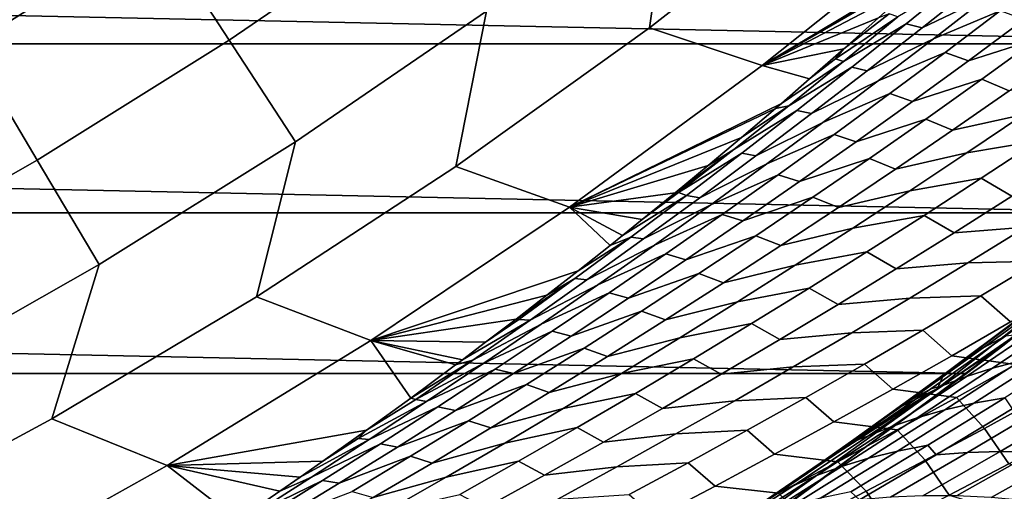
# Model space of a CAD drawing. Header units: metres. Extents: x -29 to 117, y -464 to 29.
# Tile 146 of 256: x 13.04 to 17.65, y -23.57 to -21.36. Entities that reach past the tile are written whole.
import ezdxf

# ---------------------------------------------------------------- set-up
doc = ezdxf.new("R2010")
doc.units = ezdxf.units.M
doc.layers.add('solid_24_501_056_XXX', color=7, linetype='CONTINUOUS')

msp = doc.modelspace()

# ---------------------------------------------------------------- linework, layer by layer
at = {"layer": 'solid_24_501_056_XXX'}
for points in [[(17.164658, -13.761341, 129.791641), (17.164658, -13.761341, 147.257355), (3.335342, -21.745701, 147.257355), (3.335342, -21.745701, 129.791641)], [(17.164658, -13.761341, 147.257355), (17.161753, -13.763019, 147.34343), (3.335342, -21.745701, 147.257355)], [(17.159746, -13.764176, 129.621338), (17.164658, -13.761341, 129.791641), (3.335342, -21.745701, 129.791641), (3.340253, -21.742865, 129.621338)], [(17.1528, -13.768188, 147.429871), (3.338249, -21.744022, 147.34346), (3.335342, -21.745701, 147.257355), (17.161753, -13.763019, 147.34343)], [(17.146439, -13.77186, 147.471283), (3.34721, -21.738848, 147.429932), (3.338249, -21.744022, 147.34346), (17.1528, -13.768188, 147.429871)], [(17.144802, -13.772804, 129.450684), (17.159746, -13.764176, 129.621338), (3.340253, -21.742865, 129.621338), (3.355197, -21.734238, 129.450684)], [(17.137892, -13.776795, 147.516571), (3.353562, -21.735182, 147.471283), (3.34721, -21.738848, 147.429932), (17.146439, -13.77186, 147.471283)], [(17.116444, -13.789178, 147.60437), (3.362133, -21.730232, 147.516678), (3.353562, -21.735182, 147.471283), (17.137892, -13.776795, 147.516571)], [(17.139305, -13.775978, 129.406357), (17.144802, -13.772804, 129.450684), (3.355197, -21.734238, 129.450684), (3.360694, -21.731064, 129.406357)], [(17.11982, -13.787229, 129.279663), (17.139305, -13.775978, 129.406357), (3.360694, -21.731064, 129.406357), (3.380181, -21.719812, 129.279663)], [(17.091473, -13.803596, 147.684433), (3.3836, -21.717838, 147.604523), (3.362133, -21.730232, 147.516678), (17.116444, -13.789178, 147.60437)], [(17.084394, -13.807681, 129.10791), (17.11982, -13.787229, 129.279663), (3.380181, -21.719812, 129.279663), (3.415605, -21.69936, 129.10791)], [(17.08832, -13.805415, 147.69342), (3.408527, -21.703447, 147.684433), (3.3836, -21.717838, 147.604523), (17.091473, -13.803596, 147.684433)], [(17.052635, -13.826018, 147.784149), (3.411747, -21.701588, 147.693619), (3.408527, -21.703447, 147.684433), (17.08832, -13.805415, 147.69342)], [(17.008993, -13.851214, 147.876602), (3.447465, -21.680967, 147.784378), (3.411747, -21.701588, 147.693619), (17.052635, -13.826018, 147.784149)], [(17.062336, -13.820416, 129.020355), (17.084394, -13.807681, 129.10791), (3.415605, -21.69936, 129.10791), (3.437664, -21.686625, 129.020355)], [(17.038164, -13.834373, 128.935287), (17.062336, -13.820416, 129.020355), (3.437664, -21.686625, 129.020355), (3.461836, -21.672668, 128.935287)], [(16.999187, -13.856875, 147.895264), (3.49114, -21.65575, 147.876862), (3.447465, -21.680967, 147.784378), (17.008993, -13.851214, 147.876602)], [(16.980753, -13.867518, 128.761612), (17.038164, -13.834373, 128.935287), (3.461836, -21.672668, 128.935287), (3.519247, -21.639523, 128.761612)], [(16.956413, -13.881571, 147.971069), (3.500814, -21.650166, 147.895264), (3.49114, -21.65575, 147.876862), (16.999187, -13.856875, 147.895264)], [(16.932249, -13.895523, 128.636612), (16.980753, -13.867518, 128.761612), (3.519247, -21.639523, 128.761612), (3.567751, -21.611519, 128.636612)], [(16.894117, -13.917538, 148.067352), (3.543741, -21.625381, 147.971329), (3.500814, -21.650166, 147.895264), (16.956413, -13.881571, 147.971069)], [(16.868868, -13.932116, 148.102859), (3.606045, -21.589411, 148.067581), (3.543741, -21.625381, 147.971329), (16.894117, -13.917538, 148.067352)], [(16.911251, -13.907645, 128.5867), (16.932249, -13.895523, 128.636612), (3.567751, -21.611519, 128.636612), (3.588748, -21.599396, 128.5867)], [(16.829237, -13.954996, 128.410522), (16.911251, -13.907645, 128.5867), (3.588748, -21.599396, 128.5867), (3.670763, -21.552046, 128.410522)], [(16.821459, -13.959487, 148.165436), (3.631133, -21.574926, 148.102859), (3.606045, -21.589411, 148.067581), (16.868868, -13.932116, 148.102859)], [(16.821459, -13.959487, 148.165436), (3.67869, -21.547468, 148.165619), (3.631133, -21.574926, 148.102859)], [(16.746887, -14.002541, 128.256302), (16.829237, -13.954996, 128.410522), (3.670763, -21.552046, 128.410522), (3.753112, -21.504501, 128.256302)], [(16.821459, -13.959487, 148.165436), (16.737396, -14.00802, 148.264679), (3.67869, -21.547468, 148.165619)], [(16.737396, -14.00802, 148.264679), (3.762733, -21.498945, 148.264816), (3.67869, -21.547468, 148.165619)], [(16.733585, -14.010221, 128.232971), (16.746887, -14.002541, 128.256302), (3.753112, -21.504501, 128.256302), (3.766415, -21.49682, 128.232971)], [(16.737396, -14.00802, 148.264679), (16.69902, -14.030177, 148.30632), (3.762733, -21.498945, 148.264816)], [(16.733585, -14.010221, 128.232971), (3.766415, -21.49682, 128.232971), (3.876734, -21.433128, 128.054153)], [(16.733585, -14.010221, 128.232971), (3.876734, -21.433128, 128.054153), (3.997584, -21.363356, 127.880692), (16.623266, -14.073914, 128.054153)], [(16.69902, -14.030177, 148.30632), (3.80098, -21.476864, 148.30632), (3.762733, -21.498945, 148.264816)], [(16.69902, -14.030177, 148.30632), (16.641638, -14.063307, 148.364944), (3.80098, -21.476864, 148.30632)], [(16.641638, -14.063307, 148.364944), (3.858473, -21.44367, 148.365051), (3.80098, -21.476864, 148.30632)], [(16.641638, -14.063307, 148.364944), (16.533468, -14.125759, 148.465179), (3.858473, -21.44367, 148.365051)], [(16.533468, -14.125759, 148.465179), (3.966613, -21.381235, 148.46524), (3.858473, -21.44367, 148.365051)], [(16.533468, -14.125759, 148.465179), (16.487696, -14.152185, 148.504456), (3.966613, -21.381235, 148.46524)], [(16.487696, -14.152185, 148.504456), (4.012304, -21.354856, 148.504456), (3.966613, -21.381235, 148.46524)], [(15.98839, -21.402349, 84.956604), (16.867609, -20.71649, 84.956604), (16.934256, -19.994238, 92.171654), (16.093529, -20.676966, 92.171654)], [(12.804202, -21.488222, 106.589211), (13.681264, -20.940733, 106.589211), (13.312122, -20.375719, 113.790924), (12.458724, -20.908438, 113.790924)], [(14.02092, -21.460615, 99.382652), (14.895802, -20.862869, 99.382652), (14.534952, -20.357468, 106.589211), (13.681264, -20.940733, 106.589211)], [(-20.220102, -20.648422, -99.5), (20.220102, -20.648422, -99.5), (19.337824, -21.476927, -99.5)], [(-20.220102, -20.648422, -99.5), (19.337824, -21.476927, -99.5), (-19.337824, -21.476927, -99.5)], [(15.081314, -22.050922, 84.956604), (15.98839, -21.402349, 84.956604), (16.093529, -20.676966, 92.171654), (15.225306, -21.324368, 92.171654)], [(17.39043, -20.880642, 77.737923), (16.867609, -20.71649, 84.956604), (15.98839, -21.402349, 84.956604), (16.515928, -21.578981, 77.737923)], [(14.331071, -21.935337, 92.171654), (15.225306, -21.324368, 92.171654), (14.895802, -20.862869, 99.382652), (14.02092, -21.460615, 99.382652)], [(17.554726, -20.90057, 75.684341), (17.39043, -20.880642, 77.737923), (16.515928, -21.578981, 77.737923), (17.389282, -21.055342, 75.457809)], [(13.122084, -22.021698, 99.382652), (14.02092, -21.460615, 99.382652), (13.681264, -20.940733, 106.589211), (12.804202, -21.488222, 106.589211)], [(17.339769, -21.101183, 75.389915), (17.389282, -21.055342, 75.457809), (16.515928, -21.578981, 77.737923)], [(17.832174, -21.051346, 73.534164), (17.522833, -21.197308, 73.750809), (17.265665, -21.401627, 73.552338), (17.575972, -21.253242, 73.33725)], [(17.224911, -21.206697, 75.232162), (17.339769, -21.101183, 75.389915), (16.515928, -21.578981, 77.737923)], [(17.88776, -21.12468, 73.119743), (17.575972, -21.253242, 73.33725), (17.318424, -21.452925, 73.138756), (17.631042, -21.322025, 72.922562)], [(17.061497, -21.354839, 75.007202), (17.224911, -21.206697, 75.232162), (16.515928, -21.578981, 77.737923)], [(17.445131, -21.176332, 74.142189), (17.15202, -21.35071, 74.362511), (16.896982, -21.55961, 74.164131), (17.191135, -21.382706, 73.945709)], [(17.265665, -21.401627, 73.552338), (17.522833, -21.197308, 73.750809), (17.445131, -21.176332, 74.142189), (17.191135, -21.382706, 73.945709)], [(17.575972, -21.253242, 73.33725), (17.265665, -21.401627, 73.552338), (17.007135, -21.603722, 73.352242), (17.318424, -21.452925, 73.138756)], [(18.066122, -21.262939, 72.337372), (17.74247, -21.362736, 72.549194), (17.481558, -21.555801, 72.348412), (17.805943, -21.453798, 72.137558)], [(14.147964, -22.661076, 84.956604), (15.081314, -22.050922, 84.956604), (15.225306, -21.324368, 92.171654), (14.331071, -21.935337, 92.171654)], [(17.15202, -21.35071, 74.362511), (17.110525, -21.336046, 74.772888), (16.89916, -21.499737, 74.783272), (16.858974, -21.546978, 74.576569)], [(17.110525, -21.336046, 74.772888), (17.061497, -21.354839, 75.007202), (16.89916, -21.499737, 74.783272)], [(17.631042, -21.322025, 72.922562), (17.318424, -21.452925, 73.138756), (17.059563, -21.650394, 72.938705), (17.373026, -21.517164, 72.723869)], [(17.481558, -21.555801, 72.348412), (17.74247, -21.362736, 72.549194), (17.631042, -21.322025, 72.922562), (17.373026, -21.517164, 72.723869)], [(16.89916, -21.499737, 74.783272), (17.061497, -21.354839, 75.007202), (16.515928, -21.578981, 77.737923)], [(17.191135, -21.382706, 73.945709), (16.896982, -21.55961, 74.164131), (16.640556, -21.766315, 73.964066), (16.935766, -21.586893, 73.747589)], [(16.896982, -21.55961, 74.164131), (17.15202, -21.35071, 74.362511), (16.858974, -21.546978, 74.576569)], [(17.007135, -21.603722, 73.352242), (17.265665, -21.401627, 73.552338), (17.191135, -21.382706, 73.945709), (16.935766, -21.586893, 73.747589)], [(16.515928, -21.578981, 77.737923), (15.98839, -21.402349, 84.956604), (15.081314, -22.050922, 84.956604), (15.613414, -22.240719, 77.737923)], [(-19.337824, -21.476927, -99.5), (19.337824, -21.476927, -99.5), (18.42173, -22.267677, -99.5)], [(-19.337824, -21.476927, -99.5), (18.42173, -22.267677, -99.5), (-18.42173, -22.267677, -99.5)], [(13.412352, -22.508829, 92.171654), (14.331071, -21.935337, 92.171654), (14.02092, -21.460615, 99.382652), (13.122084, -22.021698, 99.382652)], [(17.318424, -21.452925, 73.138756), (17.007135, -21.603722, 73.352242), (16.74728, -21.803593, 73.150558), (17.059563, -21.650394, 72.938705)], [(17.805943, -21.453798, 72.137558), (17.481558, -21.555801, 72.348412), (17.219395, -21.74662, 72.146156), (17.544529, -21.64241, 71.936317)], [(17.672449, -21.69692, 71.573372), (17.936609, -21.510376, 71.77681), (17.805943, -21.453798, 72.137558), (17.544529, -21.64241, 71.936317)], [(12.200828, -22.545155, 99.382652), (13.122084, -22.021698, 99.382652), (12.804202, -21.488222, 106.589211), (11.905264, -21.999001, 106.589211)], [(16.738031, -21.641357, 74.560715), (16.89916, -21.499737, 74.783272), (16.515928, -21.578981, 77.737923)], [(16.858974, -21.546978, 74.576569), (16.89916, -21.499737, 74.783272), (16.738031, -21.641357, 74.560715)], [(17.373026, -21.517164, 72.723869), (17.059563, -21.650394, 72.938705), (16.799419, -21.845652, 72.737122), (17.113745, -21.710094, 72.523674)], [(17.219395, -21.74662, 72.146156), (17.481558, -21.555801, 72.348412), (17.373026, -21.517164, 72.723869), (17.113745, -21.710094, 72.523674)], [(16.640556, -21.766315, 73.964066), (16.896982, -21.55961, 74.164131), (16.60601, -21.755781, 74.378265), (16.578228, -21.779676, 74.339874)], [(16.896982, -21.55961, 74.164131), (16.858974, -21.546978, 74.576569), (16.738031, -21.641357, 74.560715), (16.60601, -21.755781, 74.378265)], [(16.738031, -21.641357, 74.560715), (16.515928, -21.578981, 77.737923), (15.613414, -22.240719, 77.737923), (16.60601, -21.755781, 74.378265)], [(16.935766, -21.586893, 73.747589), (16.640556, -21.766315, 73.964066), (16.38278, -21.970819, 73.762352), (16.679056, -21.788897, 73.547852)], [(16.74728, -21.803593, 73.150558), (17.007135, -21.603722, 73.352242), (16.935766, -21.586893, 73.747589), (16.679056, -21.788897, 73.547852)], [(17.059563, -21.650394, 72.938705), (16.74728, -21.803593, 73.150558), (16.486132, -22.001244, 72.947289), (16.799419, -21.845652, 72.737122)], [(17.544529, -21.64241, 71.936317), (17.219395, -21.74662, 72.146156), (16.956013, -21.935196, 71.942451), (17.28191, -21.828781, 71.733665)], [(17.407101, -21.881182, 71.368561), (17.672449, -21.69692, 71.573372), (17.544529, -21.64241, 71.936317), (17.28191, -21.828781, 71.733665)], [(18.005709, -21.624844, 71.368523), (17.672449, -21.69692, 71.573372), (17.407101, -21.881182, 71.368561), (17.741005, -21.80703, 71.164368)], [(17.113745, -21.710094, 72.523674), (16.799419, -21.845652, 72.737122), (16.538031, -22.0387, 72.534019), (16.853228, -21.900824, 72.322006)], [(16.956013, -21.935196, 71.942451), (17.219395, -21.74662, 72.146156), (17.113745, -21.710094, 72.523674), (16.853228, -21.900824, 72.322006)], [(16.578228, -21.779676, 74.339874), (16.60601, -21.755781, 74.378265), (15.613414, -22.240719, 77.737923)], [(18.073967, -21.752457, 70.959953), (17.741005, -21.80703, 71.164368), (17.475163, -21.986933, 70.958885), (17.808649, -21.930355, 70.754906)], [(16.419882, -21.914667, 74.121071), (16.578228, -21.779676, 74.339874), (15.613414, -22.240719, 77.737923)], [(16.679056, -21.788897, 73.547852), (16.38278, -21.970819, 73.762352), (16.123684, -22.173126, 73.558998), (16.42104, -21.988716, 73.346527)], [(16.640556, -21.766315, 73.964066), (16.419882, -21.914667, 74.121071), (16.263119, -22.046307, 73.904663), (16.38278, -21.970819, 73.762352)], [(16.640556, -21.766315, 73.964066), (16.578228, -21.779676, 74.339874), (16.419882, -21.914667, 74.121071)], [(16.486132, -22.001244, 72.947289), (16.74728, -21.803593, 73.150558), (16.679056, -21.788897, 73.547852), (16.42104, -21.988716, 73.346527)], [(16.799419, -21.845652, 72.737122), (16.486132, -22.001244, 72.947289), (16.223721, -22.196676, 72.74247), (16.538031, -22.0387, 72.534019)], [(17.28191, -21.828781, 71.733665), (16.956013, -21.935196, 71.942451), (16.691446, -22.121538, 71.737305), (17.01812, -22.012918, 71.52961)], [(17.1406, -22.063169, 71.162369), (17.407101, -21.881182, 71.368561), (17.28191, -21.828781, 71.733665), (17.01812, -22.012918, 71.52961)], [(17.741005, -21.80703, 71.164368), (17.407101, -21.881182, 71.368561), (17.1406, -22.063169, 71.162369), (17.475163, -21.986933, 70.958885)], [(13.189963, -23.231747, 84.956604), (14.147964, -22.661076, 84.956604), (14.331071, -21.935337, 92.171654), (13.412352, -22.508829, 92.171654)], [(16.263119, -22.046307, 73.904663), (16.419882, -21.914667, 74.121071), (15.613414, -22.240719, 77.737923)], [(16.853228, -21.900824, 72.322006), (16.538031, -22.0387, 72.534019), (16.275427, -22.229546, 72.329414), (16.591511, -22.089355, 72.118874)], [(16.691446, -22.121538, 71.737305), (16.956013, -21.935196, 71.942451), (16.853228, -21.900824, 72.322006), (16.591511, -22.089355, 72.118874)], [(17.808649, -21.930355, 70.754906), (17.475163, -21.986933, 70.958885), (17.20821, -22.164566, 70.752075), (17.54224, -22.105976, 70.548576)], [(17.684439, -22.189304, 70.197311), (17.95347, -22.015762, 70.406075), (17.808649, -21.930355, 70.754906), (17.54224, -22.105976, 70.548576)], [(16.38278, -21.970819, 73.762352), (16.263119, -22.046307, 73.904663), (16.108065, -22.174574, 73.690971)], [(16.123684, -22.173126, 73.558998), (16.38278, -21.970819, 73.762352), (16.108065, -22.174574, 73.690971)], [(16.161751, -22.186354, 73.143616), (16.42104, -21.988716, 73.346527), (16.123684, -22.173126, 73.558998)], [(16.223721, -22.196676, 72.74247), (16.486132, -22.001244, 72.947289), (16.42104, -21.988716, 73.346527), (16.161751, -22.186354, 73.143616)], [(17.475163, -21.986933, 70.958885), (17.1406, -22.063169, 71.162369), (16.872974, -22.242887, 70.954803), (17.20821, -22.164566, 70.752075)], [(12.470717, -23.043867, 92.171654), (13.412352, -22.508829, 92.171654), (13.122084, -22.021698, 99.382652), (12.200828, -22.545155, 99.382652)], [(17.01812, -22.012918, 71.52961), (16.691446, -22.121538, 71.737305), (16.425722, -22.305647, 71.530716), (16.753191, -22.194824, 71.324165)], [(16.872974, -22.242887, 70.954803), (17.1406, -22.063169, 71.162369), (17.01812, -22.012918, 71.52961), (16.753191, -22.194824, 71.324165)], [(15.613414, -22.240719, 77.737923), (15.081314, -22.050922, 84.956604), (14.147964, -22.661076, 84.956604), (14.684418, -22.864737, 77.737923)], [(16.108065, -22.174574, 73.690971), (16.263119, -22.046307, 73.904663), (15.613414, -22.240719, 77.737923)], [(16.538031, -22.0387, 72.534019), (16.223721, -22.196676, 72.74247), (15.960081, -22.389894, 72.536095), (16.275427, -22.229546, 72.329414)], [(16.591511, -22.089355, 72.118874), (16.275427, -22.229546, 72.329414), (16.011637, -22.418188, 72.123306), (16.328623, -22.275692, 71.914291)], [(16.425722, -22.305647, 71.530716), (16.691446, -22.121538, 71.737305), (16.591511, -22.089355, 72.118874), (16.328623, -22.275692, 71.914291)], [(17.54224, -22.105976, 70.548576), (17.20821, -22.164566, 70.752075), (16.940182, -22.339933, 70.543945), (17.274769, -22.279324, 70.340973)], [(17.414364, -22.360531, 69.987305), (17.684439, -22.189304, 70.197311), (17.54224, -22.105976, 70.548576), (17.274769, -22.279324, 70.340973)], [(18.595812, -22.122517, 20), (18.286999, -22.344404, 27.139278), (17.33753, -23.08889, 27.139278), (17.649778, -22.88439, 20)], [(17.472929, -23.019703, -99.5), (18.42173, -22.267677, -99.5), (18.595812, -22.122517, 20), (17.649778, -22.88439, 20)], [(15.95485, -22.299448, 73.480347), (16.108065, -22.174574, 73.690971), (15.613414, -22.240719, 77.737923)], [(16.161751, -22.186354, 73.143616), (16.123684, -22.173126, 73.558998), (15.95485, -22.299448, 73.480347), (15.862784, -22.373615, 73.353859)], [(16.123684, -22.173126, 73.558998), (16.108065, -22.174574, 73.690971), (15.95485, -22.299448, 73.480347)], [(17.20821, -22.164566, 70.752075), (16.872974, -22.242887, 70.954803), (16.604256, -22.420343, 70.745888), (16.940182, -22.339933, 70.543945)], [(18.020002, -22.165068, 69.99807), (17.684439, -22.189304, 70.197311), (17.414364, -22.360531, 69.987305), (17.750324, -22.334402, 69.788162)], [(15.901217, -22.381811, 72.93914), (16.161751, -22.186354, 73.143616), (15.862784, -22.373615, 73.353859), (15.803829, -22.42078, 73.272751)], [(15.960081, -22.389894, 72.536095), (16.223721, -22.196676, 72.74247), (16.161751, -22.186354, 73.143616), (15.901217, -22.381811, 72.93914)], [(16.753191, -22.194824, 71.324165), (16.425722, -22.305647, 71.530716), (16.158875, -22.487534, 71.322708), (16.487148, -22.374508, 71.117332)], [(16.604256, -22.420343, 70.745888), (16.872974, -22.242887, 70.954803), (16.753191, -22.194824, 71.324165), (16.487148, -22.374508, 71.117332)], [(15.803829, -22.42078, 73.272751), (15.613414, -22.240719, 77.737923), (14.684418, -22.864737, 77.737923), (15.65515, -22.538591, 73.067833)], [(15.862784, -22.373615, 73.353859), (15.95485, -22.299448, 73.480347), (15.613414, -22.240719, 77.737923)], [(15.803829, -22.42078, 73.272751), (15.862784, -22.373615, 73.353859), (15.613414, -22.240719, 77.737923)], [(16.275427, -22.229546, 72.329414), (15.960081, -22.389894, 72.536095), (15.695242, -22.580902, 72.328178), (16.011637, -22.418188, 72.123306)], [(-18.42173, -22.267677, -99.5), (18.42173, -22.267677, -99.5), (17.472929, -23.019703, -99.5)], [(-18.42173, -22.267677, -99.5), (17.472929, -23.019703, -99.5), (-17.472929, -23.019703, -99.5)], [(16.328623, -22.275692, 71.914291), (16.011637, -22.418188, 72.123306), (15.746689, -22.604637, 71.91571), (16.06459, -22.459841, 71.708252)], [(16.158875, -22.487534, 71.322708), (16.425722, -22.305647, 71.530716), (16.328623, -22.275692, 71.914291), (16.06459, -22.459841, 71.708252)], [(17.274769, -22.279324, 70.340973), (16.940182, -22.339933, 70.543945), (16.671104, -22.513042, 70.334511), (17.006264, -22.450407, 70.132103)], [(17.143278, -22.529451, 69.776054), (17.414364, -22.360531, 69.987305), (17.274769, -22.279324, 70.340973), (17.006264, -22.450407, 70.132103)], [(16.940182, -22.339933, 70.543945), (16.604256, -22.420343, 70.745888), (16.334473, -22.595547, 70.535614), (16.671104, -22.513042, 70.334511)], [(17.750324, -22.334402, 69.788162), (17.414364, -22.360531, 69.987305), (17.143278, -22.529451, 69.776054), (17.479649, -22.501417, 69.577049)], [(17.33753, -23.08889, 27.139278), (18.286999, -22.344404, 27.139278), (17.379795, -23.015018, 30.765524), (17.364733, -23.026102, 30.785797)], [(18.286999, -22.344404, 27.139278), (17.574652, -22.870209, 30.503271), (17.379795, -23.015018, 30.765524)], [(18.081972, -22.328527, 69.588417), (17.750324, -22.334402, 69.788162), (17.479649, -22.501417, 69.577049), (17.81156, -22.493706, 69.377174)], [(18.286999, -22.344404, 27.139278), (17.783842, -22.711754, 30.221895), (17.574652, -22.870209, 30.503271)], [(15.901217, -22.381811, 72.93914), (15.65515, -22.538591, 73.067833), (15.508634, -22.65312, 72.865425), (15.639471, -22.575092, 72.733101)], [(15.695242, -22.580902, 72.328178), (15.960081, -22.389894, 72.536095), (15.901217, -22.381811, 72.93914), (15.639471, -22.575092, 72.733101)], [(15.901217, -22.381811, 72.93914), (15.803829, -22.42078, 73.272751), (15.65515, -22.538591, 73.067833)], [(16.487148, -22.374508, 71.117332), (16.158875, -22.487534, 71.322708), (15.890928, -22.6672, 71.113274), (16.220026, -22.551975, 70.909134)], [(16.334473, -22.595547, 70.535614), (16.604256, -22.420343, 70.745888), (16.487148, -22.374508, 71.117332), (16.220026, -22.551975, 70.909134)], [(16.011637, -22.418188, 72.123306), (15.695242, -22.580902, 72.328178), (15.429233, -22.769705, 72.118713), (15.746689, -22.604637, 71.91571)], [(17.006264, -22.450407, 70.132103), (16.671104, -22.513042, 70.334511), (16.401011, -22.683903, 70.123779), (16.736759, -22.619234, 69.921974)], [(16.87121, -22.696074, 69.563576), (17.143278, -22.529451, 69.776054), (17.006264, -22.450407, 70.132103), (16.736759, -22.619234, 69.921974)], [(16.06459, -22.459841, 71.708252), (15.746689, -22.604637, 71.91571), (15.480616, -22.788895, 71.706627), (15.799447, -22.641806, 71.500778)], [(15.890928, -22.6672, 71.113274), (16.158875, -22.487534, 71.322708), (16.06459, -22.459841, 71.708252), (15.799447, -22.641806, 71.500778)], [(17.81156, -22.493706, 69.377174), (17.479649, -22.501417, 69.577049), (17.20801, -22.666122, 69.364761), (17.540197, -22.656563, 69.164787)], [(17.678682, -22.777456, 68.816002), (17.952728, -22.616707, 69.031235), (17.81156, -22.493706, 69.377174), (17.540197, -22.656563, 69.164787)], [(12.208983, -23.761944, 84.956604), (13.189963, -23.231747, 84.956604), (13.412352, -22.508829, 92.171654), (12.470717, -23.043867, 92.171654)], [(15.508634, -22.65312, 72.865425), (15.65515, -22.538591, 73.067833), (14.684418, -22.864737, 77.737923)], [(16.671104, -22.513042, 70.334511), (16.334473, -22.595547, 70.535614), (16.063658, -22.768499, 70.323997), (16.401011, -22.683903, 70.123779)], [(17.479649, -22.501417, 69.577049), (17.143278, -22.529451, 69.776054), (16.87121, -22.696074, 69.563576), (17.20801, -22.666122, 69.364761)], [(15.639471, -22.575092, 72.733101), (15.508634, -22.65312, 72.865425), (15.364091, -22.764597, 72.665382)], [(15.37654, -22.766201, 72.525513), (15.639471, -22.575092, 72.733101), (15.364091, -22.764597, 72.665382)], [(15.429233, -22.769705, 72.118713), (15.695242, -22.580902, 72.328178), (15.639471, -22.575092, 72.733101), (15.37654, -22.766201, 72.525513)], [(16.220026, -22.551975, 70.909134), (15.890928, -22.6672, 71.113274), (15.621917, -22.844652, 70.902428), (15.951851, -22.727232, 70.699554)], [(16.063658, -22.768499, 70.323997), (16.334473, -22.595547, 70.535614), (16.220026, -22.551975, 70.909134), (15.951851, -22.727232, 70.699554)], [(15.746689, -22.604637, 71.91571), (15.429233, -22.769705, 72.118713), (15.162082, -22.956305, 71.90773), (15.480616, -22.788895, 71.706627)], [(16.736759, -22.619234, 69.921974), (16.401011, -22.683903, 70.123779), (16.129927, -22.852518, 69.911758), (16.46628, -22.785814, 69.710609)], [(16.598192, -22.860407, 69.349884), (16.87121, -22.696074, 69.563576), (16.736759, -22.619234, 69.921974), (16.46628, -22.785814, 69.710609)], [(17.898426, -22.646248, 31.03693), (18.006899, -22.591799, 31.298349), (17.657362, -22.843245, 31.5728), (17.551344, -22.899525, 31.310366)], [(14.684418, -22.864737, 77.737923), (14.147964, -22.661076, 84.956604), (13.189963, -23.231747, 84.956604), (13.730516, -23.449972, 77.737923)], [(15.364091, -22.764597, 72.665382), (15.508634, -22.65312, 72.865425), (14.684418, -22.864737, 77.737923)], [(15.799447, -22.641806, 71.500778), (15.480616, -22.788895, 71.706627), (15.213443, -22.970966, 71.496056), (15.533218, -22.821592, 71.291862)], [(15.621917, -22.844652, 70.902428), (15.890928, -22.6672, 71.113274), (15.799447, -22.641806, 71.500778), (15.533218, -22.821592, 71.291862)], [(17.20801, -22.666122, 69.364761), (16.87121, -22.696074, 69.563576), (16.598192, -22.860407, 69.349884), (16.935434, -22.828527, 69.151299)], [(17.540197, -22.656563, 69.164787), (17.20801, -22.666122, 69.364761), (16.935434, -22.828527, 69.151299), (17.26792, -22.817104, 68.951263)], [(17.403744, -22.935846, 68.59967), (17.678682, -22.777456, 68.816002), (17.540197, -22.656563, 69.164787), (17.26792, -22.817104, 68.951263)], [(17.802759, -22.702179, 30.768961), (17.898426, -22.646248, 31.03693), (17.551344, -22.899525, 31.310366), (17.458397, -22.957184, 31.041239)], [(15.951851, -22.727232, 70.699554), (15.621917, -22.844652, 70.902428), (15.351867, -23.019897, 70.69017), (15.682652, -22.900282, 70.488625)], [(15.791841, -22.939211, 70.111046), (16.063658, -22.768499, 70.323997), (15.951851, -22.727232, 70.699554), (15.682652, -22.900282, 70.488625)], [(16.401011, -22.683903, 70.123779), (16.063658, -22.768499, 70.323997), (15.791841, -22.939211, 70.111046), (16.129927, -22.852518, 69.911758)], [(17.720751, -22.758717, 30.494036), (17.802759, -22.702179, 30.768961), (17.458397, -22.957184, 31.041239), (17.379795, -23.015018, 30.765524)], [(17.720751, -22.758717, 30.494036), (17.574652, -22.870209, 30.503271), (17.783842, -22.711754, 30.221895)], [(17.94519, -22.758865, 32.401875), (18.078176, -22.726221, 32.654144), (17.725487, -22.959709, 32.929394), (17.594658, -22.994284, 32.675999)], [(15.221327, -22.873247, 72.467537), (15.364091, -22.764597, 72.665382), (14.684418, -22.864737, 77.737923)], [(15.162082, -22.956305, 71.90773), (15.429233, -22.769705, 72.118713), (15.112232, -22.955303, 72.316254), (15.080139, -22.979284, 72.271736)], [(15.429233, -22.769705, 72.118713), (15.37654, -22.766201, 72.525513), (15.221327, -22.873247, 72.467537), (15.112232, -22.955303, 72.316254)], [(15.37654, -22.766201, 72.525513), (15.364091, -22.764597, 72.665382), (15.221327, -22.873247, 72.467537)], [(17.720751, -22.758717, 30.494036), (17.379795, -23.015018, 30.765524), (17.574652, -22.870209, 30.503271)], [(17.821301, -22.796005, 32.144756), (17.94519, -22.758865, 32.401875), (17.594658, -22.994284, 32.675999), (17.473074, -23.033314, 32.417725)], [(15.480616, -22.788895, 71.706627), (15.162082, -22.956305, 71.90773), (14.89382, -23.140705, 71.695213), (15.213443, -22.970966, 71.496056)], [(16.46628, -22.785814, 69.710609), (16.129927, -22.852518, 69.911758), (15.857886, -23.018898, 69.698456), (16.194859, -22.950151, 69.498001)], [(16.324253, -23.022459, 69.134987), (16.598192, -22.860407, 69.349884), (16.46628, -22.785814, 69.710609), (16.194859, -22.950151, 69.498001)], [(17.26792, -22.817104, 68.951263), (16.935434, -22.828527, 69.151299), (16.661957, -22.988644, 68.936668), (16.994753, -22.975342, 68.736626)], [(17.127941, -23.091885, 68.38224), (17.403744, -22.935846, 68.59967), (17.26792, -22.817104, 68.951263), (16.994753, -22.975342, 68.736626)], [(17.7076, -22.836796, 31.882267), (17.821301, -22.796005, 32.144756), (17.473074, -23.033314, 32.417725), (17.361856, -23.075933, 32.154018)], [(17.976944, -22.820026, 68.596497), (17.678682, -22.777456, 68.816002), (17.403744, -22.935846, 68.59967), (17.701679, -22.976603, 68.379288)], [(14.870856, -23.133905, 71.981514), (14.684418, -22.864737, 77.737923), (13.730516, -23.449972, 77.737923), (14.663927, -23.28381, 71.695007)], [(15.112232, -22.955303, 72.316254), (15.221327, -22.873247, 72.467537), (14.684418, -22.864737, 77.737923)], [(15.080139, -22.979284, 72.271736), (15.112232, -22.955303, 72.316254), (14.684418, -22.864737, 77.737923)], [(14.870856, -23.133905, 71.981514), (15.080139, -22.979284, 72.271736), (14.684418, -22.864737, 77.737923)], [(15.533218, -22.821592, 71.291862), (15.213443, -22.970966, 71.496056), (14.945201, -23.150856, 71.284019), (15.265934, -22.999205, 71.08152)], [(15.351867, -23.019897, 70.69017), (15.621917, -22.844652, 70.902428), (15.533218, -22.821592, 71.291862), (15.265934, -22.999205, 71.08152)], [(16.129927, -22.852518, 69.911758), (15.791841, -22.939211, 70.111046), (15.519048, -23.107689, 69.896774), (15.857886, -23.018898, 69.698456)], [(16.935434, -22.828527, 69.151299), (16.598192, -22.860407, 69.349884), (16.324253, -23.022459, 69.134987), (16.661957, -22.988644, 68.936668)], [(17.551344, -22.899525, 31.310366), (17.657362, -22.843245, 31.5728), (17.305779, -23.090849, 31.849833), (17.202208, -23.148994, 31.586411)], [(17.657362, -22.843245, 31.5728), (17.7076, -22.836796, 31.882267), (17.361856, -23.075933, 32.154018), (17.305779, -23.090849, 31.849833)], [(15.682652, -22.900282, 70.488625), (15.351867, -23.019897, 70.69017), (15.080808, -23.192938, 70.476524), (15.41246, -23.071135, 70.276337)], [(15.519048, -23.107689, 69.896774), (15.791841, -22.939211, 70.111046), (15.682652, -22.900282, 70.488625), (15.41246, -23.071135, 70.276337)], [(17.649778, -22.88439, 20), (17.33753, -23.08889, 27.139278), (16.357786, -23.793056, 27.139278), (16.672565, -23.605837, 20)], [(16.493397, -23.731352, -99.5), (17.472929, -23.019703, -99.5), (17.649778, -22.88439, 20), (16.672565, -23.605837, 20)], [(17.458397, -22.957184, 31.041239), (17.551344, -22.899525, 31.310366), (17.202208, -23.148994, 31.586411), (17.111975, -23.208422, 31.316147)], [(17.86454, -22.930334, 33.178375), (18.011251, -22.906572, 33.423042), (17.652777, -23.132238, 33.702805), (17.507986, -23.158018, 33.457043)], [(15.162082, -22.956305, 71.90773), (15.080139, -22.979284, 72.271736), (14.870856, -23.133905, 71.981514)], [(14.89382, -23.140705, 71.695213), (15.162082, -22.956305, 71.90773), (14.870856, -23.133905, 71.981514)], [(16.194859, -22.950151, 69.498001), (15.857886, -23.018898, 69.698456), (15.584914, -23.183048, 69.483879), (15.922523, -23.112257, 69.284164)], [(16.049423, -23.182238, 68.918892), (16.324253, -23.022459, 69.134987), (16.194859, -22.950151, 69.498001), (15.922523, -23.112257, 69.284164)], [(17.111975, -23.208422, 31.316147), (17.154739, -23.178997, 31.068483), (17.458397, -22.957184, 31.041239)], [(17.701679, -22.976603, 68.379288), (17.403744, -22.935846, 68.59967), (17.127941, -23.091885, 68.38224), (17.42557, -23.130804, 68.161026)], [(17.458397, -22.957184, 31.041239), (17.154739, -23.178997, 31.068483), (17.364733, -23.026102, 30.785797)], [(17.458397, -22.957184, 31.041239), (17.364733, -23.026102, 30.785797), (17.379795, -23.015018, 30.765524)], [(17.725487, -22.959709, 32.929394), (17.86454, -22.930334, 33.178375), (17.507986, -23.158018, 33.457043), (17.370958, -23.189392, 33.20697)], [(15.265934, -22.999205, 71.08152), (14.945201, -23.150856, 71.284019), (14.675917, -23.328568, 71.070518), (14.997622, -23.174648, 70.869759)], [(14.945201, -23.150856, 71.284019), (15.213443, -22.970966, 71.496056), (14.89382, -23.140705, 71.695213)], [(15.080808, -23.192938, 70.476524), (15.351867, -23.019897, 70.69017), (15.265934, -22.999205, 71.08152), (14.997622, -23.174648, 70.869759)], [(16.661957, -22.988644, 68.936668), (16.324253, -23.022459, 69.134987), (16.049423, -23.182238, 68.918892), (16.387602, -23.146475, 68.720886)], [(16.994753, -22.975342, 68.736626), (16.661957, -22.988644, 68.936668), (16.387602, -23.146475, 68.720886), (16.720728, -23.131285, 68.520874)], [(16.851305, -23.245581, 68.163742), (17.127941, -23.091885, 68.38224), (16.994753, -22.975342, 68.736626), (16.720728, -23.131285, 68.520874)], [(17.473074, -23.033314, 32.417725), (17.594658, -22.994284, 32.675999), (17.242277, -23.225935, 32.95248), (17.122988, -23.266891, 32.693081)], [(17.594658, -22.994284, 32.675999), (17.725487, -22.959709, 32.929394), (17.370958, -23.189392, 33.20697), (17.242277, -23.225935, 32.95248)], [(17.556499, -23.276115, 67.812004), (17.832205, -23.125801, 68.030899), (17.701679, -22.976603, 68.379288), (17.42557, -23.130804, 68.161026)], [(-17.472929, -23.019703, -99.5), (17.472929, -23.019703, -99.5), (16.493397, -23.731352, -99.5)], [(-17.472929, -23.019703, -99.5), (16.493397, -23.731352, -99.5), (-16.493397, -23.731352, -99.5)], [(15.857886, -23.018898, 69.698456), (15.519048, -23.107689, 69.896774), (15.24531, -23.273937, 69.681183), (15.584914, -23.183048, 69.483879)], [(17.361856, -23.075933, 32.154018), (17.473074, -23.033314, 32.417725), (17.122988, -23.266891, 32.693081), (17.014244, -23.311382, 32.428177)], [(17.33753, -23.08889, 27.139278), (17.364733, -23.026102, 30.785797), (17.154739, -23.178997, 31.068483)], [(15.41246, -23.071135, 70.276337), (15.080808, -23.192938, 70.476524), (14.808767, -23.363781, 70.26149), (15.141301, -23.239794, 70.062714)], [(15.24531, -23.273937, 69.681183), (15.519048, -23.107689, 69.896774), (15.41246, -23.071135, 70.276337), (15.141301, -23.239794, 70.062714)], [(16.357786, -23.793056, 27.139278), (17.33753, -23.08889, 27.139278), (16.737219, -23.474157, 31.630356), (16.531073, -23.615664, 31.90756)], [(17.33753, -23.08889, 27.139278), (16.763868, -23.455662, 31.594509), (16.737219, -23.474157, 31.630356)], [(17.33753, -23.08889, 27.139278), (16.945341, -23.328478, 31.350332), (16.763868, -23.455662, 31.594509)], [(17.202208, -23.148994, 31.586411), (17.305779, -23.090849, 31.849833), (16.952209, -23.334614, 32.129421), (16.851078, -23.394663, 31.865034)], [(17.42557, -23.130804, 68.161026), (17.127941, -23.091885, 68.38224), (16.851305, -23.245581, 68.163742), (17.148647, -23.282644, 67.941727)], [(17.33753, -23.08889, 27.139278), (17.154739, -23.178997, 31.068483), (16.945341, -23.328478, 31.350332)], [(17.305779, -23.090849, 31.849833), (17.361856, -23.075933, 32.154018), (17.014244, -23.311382, 32.428177), (16.952209, -23.334614, 32.129421)], [(14.945201, -23.150856, 71.284019), (14.89382, -23.140705, 71.695213), (14.663927, -23.28381, 71.695007), (14.624474, -23.322914, 71.481178)], [(14.89382, -23.140705, 71.695213), (14.870856, -23.133905, 71.981514), (14.663927, -23.28381, 71.695007)], [(15.922523, -23.112257, 69.284164), (15.584914, -23.183048, 69.483879), (15.311042, -23.344976, 69.268044), (15.649302, -23.272137, 69.069115)], [(15.77373, -23.33975, 68.701614), (16.049423, -23.182238, 68.918892), (15.922523, -23.112257, 69.284164), (15.649302, -23.272137, 69.069115)], [(16.720728, -23.131285, 68.520874), (16.387602, -23.146475, 68.720886), (16.112404, -23.302034, 68.50396), (16.445873, -23.284943, 68.304016)], [(16.573868, -23.396948, 67.944168), (16.851305, -23.245581, 68.163742), (16.720728, -23.131285, 68.520874), (16.445873, -23.284943, 68.304016)], [(17.280027, -23.42407, 67.592125), (17.556499, -23.276115, 67.812004), (17.42557, -23.130804, 68.161026), (17.148647, -23.282644, 67.941727)], [(17.507986, -23.158018, 33.457043), (17.652777, -23.132238, 33.702805), (17.292555, -23.354034, 33.984806), (17.149668, -23.38187, 33.737984)], [(17.652777, -23.132238, 33.702805), (17.686157, -23.184965, 34.036999), (17.330173, -23.399481, 34.31562), (17.292555, -23.354034, 33.984806)], [(17.670908, -23.442186, 67.454071), (17.949539, -23.294056, 67.676384), (17.832205, -23.125801, 68.030899), (17.556499, -23.276115, 67.812004)], [(14.997622, -23.174648, 70.869759), (14.675917, -23.328568, 71.070518), (14.405618, -23.504107, 70.85556), (14.728309, -23.347929, 70.656593)], [(14.675917, -23.328568, 71.070518), (14.945201, -23.150856, 71.284019), (14.624474, -23.322914, 71.481178)], [(14.808767, -23.363781, 70.26149), (15.080808, -23.192938, 70.476524), (14.997622, -23.174648, 70.869759), (14.728309, -23.347929, 70.656593)], [(15.584914, -23.183048, 69.483879), (15.24531, -23.273937, 69.681183), (14.970654, -23.437963, 69.464287), (15.311042, -23.344976, 69.268044)], [(16.387602, -23.146475, 68.720886), (16.049423, -23.182238, 68.918892), (15.77373, -23.33975, 68.701614), (16.112404, -23.302034, 68.50396)], [(17.202208, -23.148994, 31.586411), (16.763868, -23.455662, 31.594509), (16.945341, -23.328478, 31.350332), (17.111975, -23.208422, 31.316147)], [(16.851078, -23.394663, 31.865034), (16.763868, -23.455662, 31.594509), (17.202208, -23.148994, 31.586411)], [(17.242277, -23.225935, 32.95248), (17.370958, -23.189392, 33.20697), (17.014652, -23.415277, 33.486858), (16.888103, -23.453825, 33.2313)], [(17.111975, -23.208422, 31.316147), (16.945341, -23.328478, 31.350332), (17.154739, -23.178997, 31.068483)], [(17.370958, -23.189392, 33.20697), (17.507986, -23.158018, 33.457043), (17.149668, -23.38187, 33.737984), (17.014652, -23.415277, 33.486858)], [(17.686157, -23.184965, 34.036999), (17.835041, -23.176321, 34.281933), (17.477085, -23.388838, 34.561882), (17.330173, -23.399481, 34.31562)], [(17.835041, -23.176321, 34.281933), (17.990088, -23.174139, 34.522762), (17.630236, -23.384649, 34.804066), (17.477085, -23.388838, 34.561882)], [(17.990088, -23.174139, 34.522762), (18.150702, -23.178747, 34.759579), (17.789021, -23.387253, 35.042286), (17.630236, -23.384649, 34.804066)], [(13.730516, -23.449972, 77.737923), (13.189963, -23.231747, 84.956604), (12.208983, -23.761944, 84.956604), (12.753327, -23.995436, 77.737923)], [(17.122988, -23.266891, 32.693081), (17.242277, -23.225935, 32.95248), (16.888103, -23.453825, 33.2313), (16.771097, -23.496746, 32.970798)], [(15.141301, -23.239794, 70.062714), (14.808767, -23.363781, 70.26149), (14.535773, -23.532433, 70.045082), (14.869205, -23.406263, 69.847748)], [(14.970654, -23.437963, 69.464287), (15.24531, -23.273937, 69.681183), (15.141301, -23.239794, 70.062714), (14.869205, -23.406263, 69.847748)], [(15.649302, -23.272137, 69.069115), (15.311042, -23.344976, 69.268044), (15.036298, -23.50469, 69.050964), (15.375225, -23.429798, 68.852859)], [(15.497206, -23.495008, 68.483154), (15.77373, -23.33975, 68.701614), (15.649302, -23.272137, 69.069115), (15.375225, -23.429798, 68.852859)], [(17.148647, -23.282644, 67.941727), (16.851305, -23.245581, 68.163742), (16.573868, -23.396948, 67.944168), (16.870941, -23.432131, 67.721397)], [(17.014244, -23.311382, 32.428177), (17.122988, -23.266891, 32.693081), (16.771097, -23.496746, 32.970798), (16.664818, -23.543146, 32.704727)], [(17.391539, -23.587902, 67.230812), (17.670908, -23.442186, 67.454071), (17.556499, -23.276115, 67.812004), (17.280027, -23.42407, 67.592125)], [(14.459251, -23.429224, 71.412041), (14.663927, -23.28381, 71.695007), (13.730516, -23.449972, 77.737923)], [(14.675917, -23.328568, 71.070518), (14.624474, -23.322914, 71.481178), (14.459251, -23.429224, 71.412041), (14.353325, -23.503414, 71.265282)], [(14.624474, -23.322914, 71.481178), (14.663927, -23.28381, 71.695007), (14.459251, -23.429224, 71.412041)], [(16.112404, -23.302034, 68.50396), (15.77373, -23.33975, 68.701614), (15.497206, -23.495008, 68.483154), (15.83639, -23.45533, 68.285904)], [(16.445873, -23.284943, 68.304016), (16.112404, -23.302034, 68.50396), (15.83639, -23.45533, 68.285904), (16.170223, -23.436325, 68.086075)], [(16.295658, -23.545996, 67.723541), (16.573868, -23.396948, 67.944168), (16.445873, -23.284943, 68.304016), (16.170223, -23.436325, 68.086075)], [(16.952209, -23.334614, 32.129421), (17.014244, -23.311382, 32.428177), (16.664818, -23.543146, 32.704727), (16.596722, -23.574547, 32.411549)], [(17.002815, -23.569677, 67.371277), (17.280027, -23.42407, 67.592125), (17.148647, -23.282644, 67.941727), (16.870941, -23.432131, 67.721397)], [(14.728309, -23.347929, 70.656593), (14.405618, -23.504107, 70.85556), (14.134333, -23.677477, 70.639153), (14.458023, -23.519049, 70.442017)], [(14.405618, -23.504107, 70.85556), (14.675917, -23.328568, 71.070518), (14.353325, -23.503414, 71.265282), (14.258249, -23.569389, 71.133362)], [(14.535773, -23.532433, 70.045082), (14.808767, -23.363781, 70.26149), (14.728309, -23.347929, 70.656593), (14.458023, -23.519049, 70.442017)], [(15.311042, -23.344976, 69.268044), (14.970654, -23.437963, 69.464287), (14.695112, -23.599773, 69.246094), (15.036298, -23.50469, 69.050964)], [(16.851078, -23.394663, 31.865034), (16.952209, -23.334614, 32.129421), (16.596722, -23.574547, 32.411549), (16.498022, -23.636536, 32.146217)], [(17.149668, -23.38187, 33.737984), (17.292555, -23.354034, 33.984806), (16.930647, -23.571972, 34.269024), (16.789646, -23.601898, 34.021179)], [(17.292555, -23.354034, 33.984806), (17.330173, -23.399481, 34.31562), (16.972601, -23.610247, 34.59634), (16.930647, -23.571972, 34.269024)], [(14.869205, -23.406263, 69.847748), (14.535773, -23.532433, 70.045082), (14.261855, -23.698898, 69.827293), (14.596197, -23.570553, 69.631462)], [(14.695112, -23.599773, 69.246094), (14.970654, -23.437963, 69.464287), (14.869205, -23.406263, 69.847748), (14.596197, -23.570553, 69.631462)], [(16.870941, -23.432131, 67.721397), (16.573868, -23.396948, 67.944168), (16.295658, -23.545996, 67.723541), (16.592484, -23.579277, 67.500061)], [(16.498022, -23.636536, 32.146217), (16.531073, -23.615664, 31.90756), (16.851078, -23.394663, 31.865034)], [(16.851078, -23.394663, 31.865034), (16.531073, -23.615664, 31.90756), (16.737219, -23.474157, 31.630356)], [(16.888103, -23.453825, 33.2313), (17.014652, -23.415277, 33.486858), (16.656628, -23.637375, 33.769032), (16.5322, -23.677965, 33.51244)], [(17.014652, -23.415277, 33.486858), (17.149668, -23.38187, 33.737984), (16.789646, -23.601898, 34.021179), (16.656628, -23.637375, 33.769032)], [(16.851078, -23.394663, 31.865034), (16.737219, -23.474157, 31.630356), (16.763868, -23.455662, 31.594509)], [(17.330173, -23.399481, 34.31562), (17.477085, -23.388838, 34.561882), (17.117558, -23.597563, 34.843887), (16.972601, -23.610247, 34.59634)], [(17.477085, -23.388838, 34.561882), (17.630236, -23.384649, 34.804066), (17.268831, -23.59133, 35.087391), (17.117558, -23.597563, 34.843887)], [(17.630236, -23.384649, 34.804066), (17.789021, -23.387253, 35.042286), (17.425806, -23.591887, 35.326977), (17.268831, -23.59133, 35.087391)], [(17.789021, -23.387253, 35.042286), (17.952671, -23.397049, 35.276779), (17.587696, -23.599644, 35.562893), (17.425806, -23.591887, 35.326977)], [(17.952671, -23.397049, 35.276779), (18.120384, -23.414427, 35.507797), (17.753683, -23.614994, 35.795414), (17.587696, -23.599644, 35.562893)], [(14.060764, -23.704596, 70.858887), (13.730516, -23.449972, 77.737923), (12.753327, -23.995436, 77.737923), (13.866505, -23.835196, 70.588448)], [(14.353325, -23.503414, 71.265282), (14.459251, -23.429224, 71.412041), (13.730516, -23.449972, 77.737923)], [(14.258249, -23.569389, 71.133362), (14.353325, -23.503414, 71.265282), (13.730516, -23.449972, 77.737923)], [(14.060764, -23.704596, 70.858887), (14.258249, -23.569389, 71.133362), (13.730516, -23.449972, 77.737923)], [(15.375225, -23.429798, 68.852859), (15.036298, -23.50469, 69.050964), (14.760709, -23.662193, 68.832634), (15.10032, -23.585249, 68.635406)], [(15.219878, -23.648018, 68.263527), (15.497206, -23.495008, 68.483154), (15.375225, -23.429798, 68.852859), (15.10032, -23.585249, 68.635406)], [(15.83639, -23.45533, 68.285904), (15.497206, -23.495008, 68.483154), (15.219878, -23.648018, 68.263527), (15.559589, -23.606369, 68.066727)], [(16.170223, -23.436325, 68.086075), (15.83639, -23.45533, 68.285904), (15.559589, -23.606369, 68.066727), (15.893804, -23.58544, 67.867058)], [(16.01671, -23.692732, 67.501869), (16.295658, -23.545996, 67.723541), (16.170223, -23.436325, 68.086075), (15.893804, -23.58544, 67.867058)], [(16.771097, -23.496746, 32.970798), (16.888103, -23.453825, 33.2313), (16.5322, -23.677965, 33.51244), (16.417465, -23.722885, 33.250862)], [(16.724897, -23.712948, 67.149475), (17.002815, -23.569677, 67.371277), (16.870941, -23.432131, 67.721397), (16.592484, -23.579277, 67.500061)], [(17.111462, -23.731218, 67.006615), (17.391539, -23.587902, 67.230812), (17.280027, -23.42407, 67.592125), (17.002815, -23.569677, 67.371277)], [(17.957424, -23.530653, 67.238976), (17.670908, -23.442186, 67.454071), (17.391539, -23.587902, 67.230812), (17.677538, -23.674644, 67.014328)], [(14.134333, -23.677477, 70.639153), (14.405618, -23.504107, 70.85556), (14.258249, -23.569389, 71.133362), (14.060764, -23.704596, 70.858887)], [(15.036298, -23.50469, 69.050964), (14.695112, -23.599773, 69.246094), (14.41871, -23.759375, 69.026611), (14.760709, -23.662193, 68.832634)], [(16.664818, -23.543146, 32.704727), (16.771097, -23.496746, 32.970798), (16.417465, -23.722885, 33.250862), (16.313639, -23.771233, 32.983643)], [(14.458023, -23.519049, 70.442017), (14.134333, -23.677477, 70.639153), (13.862086, -23.84868, 70.42131), (14.186791, -23.688015, 70.226044)], [(14.261855, -23.698898, 69.827293), (14.535773, -23.532433, 70.045082), (14.458023, -23.519049, 70.442017), (14.186791, -23.688015, 70.226044)], [(16.592484, -23.579277, 67.500061), (16.295658, -23.545996, 67.723541), (16.01671, -23.692732, 67.501869), (16.313307, -23.724092, 67.27771)], [(16.596722, -23.574547, 32.411549), (16.664818, -23.543146, 32.704727), (16.313639, -23.771233, 32.983643), (16.239374, -23.810652, 32.696194)], [(16.830709, -23.872147, 66.781494), (17.111462, -23.731218, 67.006615), (17.002815, -23.569677, 67.371277), (16.724897, -23.712948, 67.149475)]]:
    msp.add_3dface(points, dxfattribs=at)

doc.saveas('drawing.dxf')
